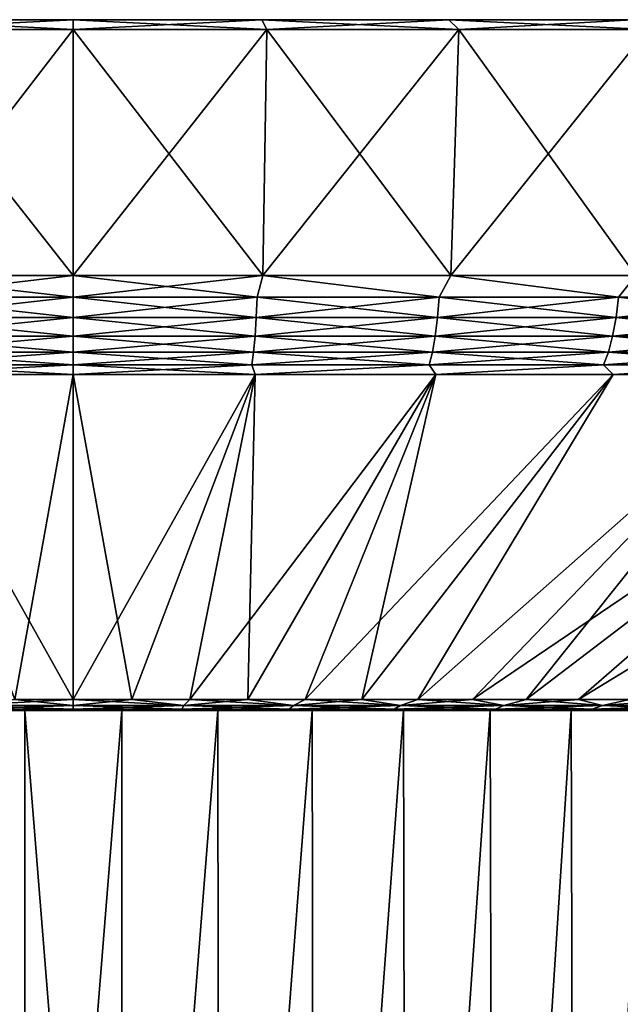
# Model space of a CAD drawing. Header units: metres. Extents: x -109 to 109, y -505 to 40.
# Tile 159 of 256: x -77 to -68, y 25 to 40. Entities that reach past the tile are written whole.
import ezdxf

# ---------------------------------------------------------------- set-up
doc = ezdxf.new("R2010")
doc.units = ezdxf.units.M
doc.layers.add('solid_K244224000C74', color=7, linetype='CONTINUOUS')

msp = doc.modelspace()

# ---------------------------------------------------------------- linework, layer by layer
at = {"layer": 'solid_K244224000C74'}
for points in [[(-79.498833, 39.849998, -32.361351), (-79.420113, 40, -31.514297), (-76.5, 40, -31.649307)], [(-76.5, 39.849998, -32.5), (-79.498833, 39.849998, -32.361351), (-76.5, 40, -31.649307)], [(-79.498833, 39.849998, 32.361351), (-76.5, 39.849998, 32.5), (-79.420113, 40, 31.514297)], [(-76.5, 40, 31.649307), (-76.5, 40, -31.649307), (-79.420113, 40, -31.514297)], [(-76.5, 40, 31.649307), (-79.420113, 40, -31.514297), (-79.420113, 40, 31.514297)], [(-76.5, 39.849998, 32.5), (-76.5, 40, 31.649307), (-79.420113, 40, 31.514297)], [(-73.579887, 40, 31.514297), (-76.5, 40, -31.649307), (-76.5, 40, 31.649307)], [(-73.579887, 40, -31.514297), (-76.5, 39.849998, -32.5), (-76.5, 40, -31.649307)], [(-73.579887, 40, -31.514297), (-76.5, 40, -31.649307), (-73.579887, 40, 31.514297)], [(-73.501167, 39.849998, 32.361351), (-76.5, 40, 31.649307), (-76.5, 39.849998, 32.5)], [(-73.579887, 40, 31.514297), (-76.5, 40, 31.649307), (-73.501167, 39.849998, 32.361351)], [(-73.579887, 40, -31.514297), (-73.501167, 39.849998, -32.361351), (-76.5, 39.849998, -32.5)], [(-73.579887, 40, -31.514297), (-70.68454, 40, -31.110411), (-73.501167, 39.849998, -32.361351)], [(-73.579887, 40, 31.514297), (-73.501167, 39.849998, 32.361351), (-70.52816, 39.849998, 31.946629)], [(-70.68454, 40, 31.110411), (-73.579887, 40, 31.514297), (-70.52816, 39.849998, 31.946629)], [(-73.579887, 40, -31.514297), (-73.579887, 40, 31.514297), (-70.68454, 40, 31.110411)], [(-73.579887, 40, -31.514297), (-70.68454, 40, 31.110411), (-70.68454, 40, -31.110411)], [(-70.68454, 40, -31.110411), (-70.52816, 39.849998, -31.946629), (-73.501167, 39.849998, -32.361351)], [(-70.68454, 40, -31.110411), (-67.83873, 40, -30.441086), (-70.52816, 39.849998, -31.946629)], [(-70.68454, 40, 31.110411), (-70.52816, 39.849998, 31.946629), (-67.606064, 39.849998, 31.259363)], [(-67.83873, 40, 30.441086), (-70.68454, 40, 31.110411), (-67.606064, 39.849998, 31.259363)], [(-70.68454, 40, -31.110411), (-70.68454, 40, 31.110411), (-67.83873, 40, 30.441086)], [(-70.68454, 40, -31.110411), (-67.83873, 40, 30.441086), (-67.83873, 40, -30.441086)], [(-67.83873, 40, -30.441086), (-67.606064, 39.849998, -31.259363), (-70.52816, 39.849998, -31.946629)], [(-76.5, 36.037159, 31.827694), (-76.5, 39.849998, 32.5), (-79.498833, 39.849998, 32.361351)], [(-79.436684, 36.037159, 31.691923), (-76.5, 36.037159, 31.827694), (-79.498833, 39.849998, 32.361351)], [(-79.436684, 36.037159, -31.691921), (-79.498833, 39.849998, -32.361351), (-76.5, 39.849998, -32.5)], [(-76.5, 36.037159, -31.827694), (-79.436684, 36.037159, -31.691921), (-76.5, 39.849998, -32.5)], [(-73.563316, 36.037159, 31.691921), (-76.5, 39.849998, 32.5), (-76.5, 36.037159, 31.827694)], [(-73.563316, 36.037159, 31.691921), (-73.501167, 39.849998, 32.361351), (-76.5, 39.849998, 32.5)], [(-73.501167, 39.849998, -32.361351), (-76.5, 36.037159, -31.827694), (-76.5, 39.849998, -32.5)], [(-73.563316, 36.037159, -31.691923), (-76.5, 36.037159, -31.827694), (-73.501167, 39.849998, -32.361351)], [(-73.563316, 36.037159, -31.691923), (-73.501167, 39.849998, -32.361351), (-70.52816, 39.849998, -31.946629)], [(-70.65168, 36.037159, -31.285767), (-73.563316, 36.037159, -31.691923), (-70.52816, 39.849998, -31.946629)], [(-73.563316, 36.037159, 31.691921), (-70.65168, 36.037159, 31.285767), (-73.501167, 39.849998, 32.361351)], [(-70.65168, 36.037159, 31.285767), (-70.52816, 39.849998, 31.946629), (-73.501167, 39.849998, 32.361351)], [(-70.65168, 36.037159, -31.285767), (-70.52816, 39.849998, -31.946629), (-67.606064, 39.849998, -31.259363)], [(-67.789948, 36.037159, -30.612694), (-70.65168, 36.037159, -31.285767), (-67.606064, 39.849998, -31.259363)], [(-70.65168, 36.037159, 31.285767), (-67.789948, 36.037159, 30.612694), (-70.52816, 39.849998, 31.946629)], [(-67.789948, 36.037159, 30.612694), (-67.606064, 39.849998, 31.259363), (-70.52816, 39.849998, 31.946629)], [(-76.5, 35.701725, 31.73794), (-76.5, 36.037159, 31.827694), (-79.436684, 36.037159, 31.691923)], [(-79.344971, 35.701725, 31.610172), (-76.5, 35.701725, 31.73794), (-79.436684, 36.037159, 31.691923)], [(-79.344971, 35.701725, -31.610172), (-79.436684, 36.037159, -31.691921), (-76.5, 36.037159, -31.827694)], [(-79.344971, 35.701725, -31.610172), (-76.5, 36.037159, -31.827694), (-76.5, 35.701725, -31.73794)], [(-73.655029, 35.701725, 31.610172), (-73.563316, 36.037159, 31.691921), (-76.5, 36.037159, 31.827694)], [(-73.655029, 35.701725, 31.610172), (-76.5, 36.037159, 31.827694), (-76.5, 35.701725, 31.73794)], [(-76.5, 35.701725, -31.73794), (-76.5, 36.037159, -31.827694), (-73.563316, 36.037159, -31.691923)], [(-76.5, 35.701725, -31.73794), (-73.563316, 36.037159, -31.691923), (-73.655029, 35.701725, -31.610172)], [(-73.655029, 35.701725, -31.610172), (-73.563316, 36.037159, -31.691923), (-70.83297, 35.701725, -31.227898)], [(-70.83297, 35.701725, 31.227898), (-73.563316, 36.037159, 31.691921), (-73.655029, 35.701725, 31.610172)], [(-70.83297, 35.701725, -31.227898), (-73.563316, 36.037159, -31.691923), (-70.65168, 36.037159, -31.285767)], [(-70.83297, 35.701725, 31.227898), (-70.65168, 36.037159, 31.285767), (-73.563316, 36.037159, 31.691921)], [(-70.83297, 35.701725, -31.227898), (-70.65168, 36.037159, -31.285767), (-68.056541, 35.701725, -30.594194)], [(-68.056541, 35.701725, 30.594194), (-70.65168, 36.037159, 31.285767), (-70.83297, 35.701725, 31.227898)], [(-68.056541, 35.701725, -30.594194), (-70.65168, 36.037159, -31.285767), (-67.789948, 36.037159, -30.612694)], [(-68.056541, 35.701725, 30.594194), (-67.789948, 36.037159, 30.612694), (-70.65168, 36.037159, 31.285767)], [(-68.056541, 35.701725, -30.594194), (-67.789948, 36.037159, -30.612694), (-65.348083, 35.701725, -29.714167)], [(-65.348083, 35.701725, 29.714167), (-67.789948, 36.037159, 30.612694), (-68.056541, 35.701725, 30.594194)], [(-79.344971, 35.701725, 31.610172), (-76.5, 35.385361, 31.590652), (-76.5, 35.701725, 31.73794)], [(-79.344971, 35.701725, 31.610172), (-79.331764, 35.385361, 31.463476), (-76.5, 35.385361, 31.590652)], [(-79.344971, 35.701725, -31.610172), (-76.5, 35.701725, -31.73794), (-79.331764, 35.385361, -31.463476)], [(-79.331764, 35.385361, -31.463476), (-76.5, 35.701725, -31.73794), (-76.5, 35.385361, -31.590652)], [(-76.5, 35.701725, 31.73794), (-76.5, 35.385361, 31.590652), (-73.668236, 35.385361, 31.463476)], [(-73.655029, 35.701725, 31.610172), (-76.5, 35.701725, 31.73794), (-73.668236, 35.385361, 31.463476)], [(-73.655029, 35.701725, -31.610172), (-73.668236, 35.385361, -31.463476), (-76.5, 35.385361, -31.590652)], [(-76.5, 35.701725, -31.73794), (-73.655029, 35.701725, -31.610172), (-76.5, 35.385361, -31.590652)], [(-73.655029, 35.701725, 31.610172), (-73.668236, 35.385361, 31.463476), (-70.859268, 35.385361, 31.082977)], [(-70.83297, 35.701725, -31.227898), (-70.859268, 35.385361, -31.082977), (-73.668236, 35.385361, -31.463476)], [(-73.655029, 35.701725, -31.610172), (-70.83297, 35.701725, -31.227898), (-73.668236, 35.385361, -31.463476)], [(-70.83297, 35.701725, 31.227898), (-73.655029, 35.701725, 31.610172), (-70.859268, 35.385361, 31.082977)], [(-70.83297, 35.701725, 31.227898), (-70.859268, 35.385361, 31.082977), (-68.095726, 35.385361, 30.452215)], [(-68.056541, 35.701725, -30.594194), (-68.095726, 35.385361, -30.452215), (-70.859268, 35.385361, -31.082977)], [(-70.83297, 35.701725, -31.227898), (-68.056541, 35.701725, -30.594194), (-70.859268, 35.385361, -31.082977)], [(-68.056541, 35.701725, 30.594194), (-70.83297, 35.701725, 31.227898), (-68.095726, 35.385361, 30.452215)], [(-68.056541, 35.701725, 30.594194), (-68.095726, 35.385361, 30.452215), (-65.399841, 35.385361, 29.576269)], [(-65.348083, 35.701725, -29.714167), (-65.399841, 35.385361, -29.576269), (-68.095726, 35.385361, -30.452215)], [(-68.056541, 35.701725, -30.594194), (-65.348083, 35.701725, -29.714167), (-68.095726, 35.385361, -30.452215)], [(-65.348083, 35.701725, 29.714167), (-68.056541, 35.701725, 30.594194), (-65.399841, 35.385361, 29.576269)], [(-79.331764, 35.385361, 31.463476), (-76.5, 35.099415, 31.390615), (-76.5, 35.385361, 31.590652)], [(-79.331764, 35.385361, 31.463476), (-79.313835, 35.099415, 31.264246), (-76.5, 35.099415, 31.390615)], [(-79.331764, 35.385361, -31.463476), (-76.5, 35.385361, -31.590652), (-79.313835, 35.099415, -31.264246)], [(-79.313835, 35.099415, -31.264246), (-76.5, 35.385361, -31.590652), (-76.5, 35.099415, -31.390615)], [(-76.5, 35.385361, 31.590652), (-76.5, 35.099415, 31.390615), (-73.686165, 35.099415, 31.264246)], [(-73.668236, 35.385361, 31.463476), (-76.5, 35.385361, 31.590652), (-73.686165, 35.099415, 31.264246)], [(-73.668236, 35.385361, -31.463476), (-73.686165, 35.099415, -31.264246), (-76.5, 35.099415, -31.390615)], [(-76.5, 35.385361, -31.590652), (-73.668236, 35.385361, -31.463476), (-76.5, 35.099415, -31.390615)], [(-73.668236, 35.385361, 31.463476), (-73.686165, 35.099415, 31.264246), (-70.894989, 35.099415, 30.886154)], [(-70.859268, 35.385361, -31.082977), (-70.894989, 35.099415, -30.886154), (-73.686165, 35.099415, -31.264246)], [(-73.668236, 35.385361, -31.463476), (-70.859268, 35.385361, -31.082977), (-73.686165, 35.099415, -31.264246)], [(-70.859268, 35.385361, 31.082977), (-73.668236, 35.385361, 31.463476), (-70.894989, 35.099415, 30.886154)], [(-70.859268, 35.385361, 31.082977), (-70.894989, 35.099415, 30.886154), (-68.148941, 35.099415, 30.259388)], [(-68.095726, 35.385361, -30.452215), (-68.148941, 35.099415, -30.259388), (-70.894989, 35.099415, -30.886154)], [(-70.859268, 35.385361, -31.082977), (-68.095726, 35.385361, -30.452215), (-70.894989, 35.099415, -30.886154)], [(-68.095726, 35.385361, 30.452215), (-70.859268, 35.385361, 31.082977), (-68.148941, 35.099415, 30.259388)], [(-68.095726, 35.385361, 30.452215), (-68.148941, 35.099415, 30.259388), (-65.470131, 35.099415, 29.388988)], [(-65.399841, 35.385361, -29.576269), (-65.470131, 35.099415, -29.388988), (-68.148941, 35.099415, -30.259388)], [(-68.095726, 35.385361, -30.452215), (-65.399841, 35.385361, -29.576269), (-68.148941, 35.099415, -30.259388)], [(-65.399841, 35.385361, 29.576269), (-68.095726, 35.385361, 30.452215), (-65.470131, 35.099415, 29.388988)], [(-79.313835, 35.099415, 31.264246), (-76.5, 34.852589, 31.143921), (-76.5, 35.099415, 31.390615)], [(-79.313835, 35.099415, 31.264246), (-79.291718, 34.852589, 31.018543), (-76.5, 34.852589, 31.143921)], [(-79.313835, 35.099415, -31.264246), (-76.5, 35.099415, -31.390615), (-79.291718, 34.852589, -31.018543)], [(-79.291718, 34.852589, -31.018543), (-76.5, 35.099415, -31.390615), (-76.5, 34.852589, -31.143921)], [(-76.5, 35.099415, 31.390615), (-76.5, 34.852589, 31.143921), (-73.708282, 34.852589, 31.018543)], [(-73.686165, 35.099415, 31.264246), (-76.5, 35.099415, 31.390615), (-73.708282, 34.852589, 31.018543)], [(-73.686165, 35.099415, -31.264246), (-73.708282, 34.852589, -31.018543), (-76.5, 34.852589, -31.143921)], [(-76.5, 35.099415, -31.390615), (-73.686165, 35.099415, -31.264246), (-76.5, 34.852589, -31.143921)], [(-73.686165, 35.099415, 31.264246), (-73.708282, 34.852589, 31.018543), (-70.939041, 34.852589, 30.643425)], [(-70.894989, 35.099415, -30.886154), (-70.939041, 34.852589, -30.643425), (-73.708282, 34.852589, -31.018543)], [(-73.686165, 35.099415, -31.264246), (-70.894989, 35.099415, -30.886154), (-73.708282, 34.852589, -31.018543)], [(-70.894989, 35.099415, 30.886154), (-73.686165, 35.099415, 31.264246), (-70.939041, 34.852589, 30.643425)], [(-70.894989, 35.099415, 30.886154), (-70.939041, 34.852589, 30.643425), (-68.214569, 34.852589, 30.021582)], [(-68.148941, 35.099415, -30.259388), (-68.214569, 34.852589, -30.021582), (-70.939041, 34.852589, -30.643425)], [(-70.894989, 35.099415, -30.886154), (-68.148941, 35.099415, -30.259388), (-70.939041, 34.852589, -30.643425)], [(-68.148941, 35.099415, 30.259388), (-70.894989, 35.099415, 30.886154), (-68.214569, 34.852589, 30.021582)], [(-68.148941, 35.099415, 30.259388), (-68.214569, 34.852589, 30.021582), (-65.556808, 34.852589, 29.158024)], [(-65.470131, 35.099415, -29.388988), (-65.556808, 34.852589, -29.158024), (-68.214569, 34.852589, -30.021582)], [(-68.148941, 35.099415, -30.259388), (-65.470131, 35.099415, -29.388988), (-68.214569, 34.852589, -30.021582)], [(-65.470131, 35.099415, 29.388988), (-68.148941, 35.099415, 30.259388), (-65.556808, 34.852589, 29.158024)], [(-79.291718, 34.852589, 31.018543), (-76.5, 34.652405, 30.858078), (-76.5, 34.852589, 31.143921)], [(-79.291718, 34.852589, 31.018543), (-79.266098, 34.652405, 30.733852), (-76.5, 34.652405, 30.858078)], [(-79.291718, 34.852589, -31.018543), (-76.5, 34.852589, -31.143921), (-79.266098, 34.652405, -30.733852)], [(-79.266098, 34.652405, -30.733852), (-76.5, 34.852589, -31.143921), (-76.5, 34.652405, -30.858078)], [(-76.5, 34.852589, 31.143921), (-76.5, 34.652405, 30.858078), (-73.733902, 34.652405, 30.733852)], [(-73.708282, 34.852589, 31.018543), (-76.5, 34.852589, 31.143921), (-73.733902, 34.652405, 30.733852)], [(-73.708282, 34.852589, -31.018543), (-73.733902, 34.652405, -30.733852), (-76.5, 34.652405, -30.858078)], [(-76.5, 34.852589, -31.143921), (-73.708282, 34.852589, -31.018543), (-76.5, 34.652405, -30.858078)], [(-73.708282, 34.852589, 31.018543), (-73.733902, 34.652405, 30.733852), (-70.990074, 34.652405, 30.362175)], [(-70.939041, 34.852589, -30.643425), (-70.990074, 34.652405, -30.362175), (-73.733902, 34.652405, -30.733852)], [(-73.708282, 34.852589, -31.018543), (-70.939041, 34.852589, -30.643425), (-73.733902, 34.652405, -30.733852)], [(-70.939041, 34.852589, 30.643425), (-73.708282, 34.852589, 31.018543), (-70.990074, 34.652405, 30.362175)], [(-70.939041, 34.852589, 30.643425), (-70.990074, 34.652405, 30.362175), (-68.290611, 34.652405, 29.74604)], [(-68.214569, 34.852589, -30.021582), (-68.290611, 34.652405, -29.74604), (-70.990074, 34.652405, -30.362175)], [(-70.939041, 34.852589, -30.643425), (-68.214569, 34.852589, -30.021582), (-70.990074, 34.652405, -30.362175)], [(-68.214569, 34.852589, 30.021582), (-70.939041, 34.852589, 30.643425), (-68.290611, 34.652405, 29.74604)], [(-68.214569, 34.852589, 30.021582), (-68.290611, 34.652405, 29.74604), (-65.657249, 34.652405, 28.890408)], [(-65.556808, 34.852589, -29.158024), (-65.657249, 34.652405, -28.890408), (-68.290611, 34.652405, -29.74604)], [(-68.214569, 34.852589, -30.021582), (-65.556808, 34.852589, -29.158024), (-68.290611, 34.652405, -29.74604)], [(-65.556808, 34.852589, 29.158024), (-68.214569, 34.852589, 30.021582), (-65.657249, 34.652405, 28.890408)], [(-76.5, 34.652405, -30.858078), (-76.5, 34.50507, -30.542118), (-79.318008, 34.50507, -30.411837)], [(-79.266098, 34.652405, -30.733852), (-76.5, 34.652405, -30.858078), (-79.318008, 34.50507, -30.411837)], [(-79.266098, 34.652405, 30.733852), (-79.317986, 34.50507, 30.411839), (-76.5, 34.50507, 30.542118)], [(-79.266098, 34.652405, 30.733852), (-76.5, 34.50507, 30.542118), (-76.5, 34.652405, 30.858078)], [(-73.733902, 34.652405, -30.733852), (-73.682014, 34.50507, -30.411839), (-76.5, 34.50507, -30.542118)], [(-76.5, 34.652405, -30.858078), (-73.733902, 34.652405, -30.733852), (-76.5, 34.50507, -30.542118)], [(-76.5, 34.652405, 30.858078), (-76.5, 34.50507, 30.542118), (-73.681992, 34.50507, 30.411837)], [(-73.733902, 34.652405, 30.733852), (-76.5, 34.652405, 30.858078), (-73.681992, 34.50507, 30.411837)], [(-70.990074, 34.652405, 30.362175), (-73.733902, 34.652405, 30.733852), (-73.681992, 34.50507, 30.411837)], [(-73.733902, 34.652405, -30.733852), (-70.990074, 34.652405, -30.362175), (-73.682014, 34.50507, -30.411839)], [(-70.990074, 34.652405, -30.362175), (-70.887993, 34.50507, -30.022099), (-73.682014, 34.50507, -30.411839)], [(-70.990074, 34.652405, 30.362175), (-73.681992, 34.50507, 30.411837), (-70.88797, 34.50507, 30.022093)], [(-68.290611, 34.652405, 29.74604), (-70.990074, 34.652405, 30.362175), (-70.88797, 34.50507, 30.022093)], [(-70.990074, 34.652405, -30.362175), (-68.290611, 34.652405, -29.74604), (-70.887993, 34.50507, -30.022099)], [(-68.290611, 34.652405, -29.74604), (-68.141823, 34.50507, -29.376213), (-70.887993, 34.50507, -30.022099)], [(-68.290611, 34.652405, 29.74604), (-70.88797, 34.50507, 30.022093), (-68.141808, 34.50507, 29.376207)], [(-65.657249, 34.652405, 28.890408), (-68.290611, 34.652405, 29.74604), (-68.141808, 34.50507, 29.376207)], [(-68.290611, 34.652405, -29.74604), (-65.657249, 34.652405, -28.890408), (-68.141823, 34.50507, -29.376213)], [(-65.657249, 34.652405, -28.890408), (-65.466965, 34.50507, -28.479696), (-68.141823, 34.50507, -29.376213)], [(-65.657249, 34.652405, 28.890408), (-68.141808, 34.50507, 29.376207), (-65.466949, 34.50507, 28.479691)], [(-79.318008, 34.50507, -30.411837), (-76.5, 34.50507, -30.542118), (-77.404388, 29.468861, -16.68075)], [(-79.317986, 34.50507, 30.411839), (-77.404373, 29.468861, 16.68075), (-76.5, 29.468861, 16.705248)], [(-76.5, 34.50507, 30.542118), (-79.317986, 34.50507, 30.411839), (-76.5, 29.468861, 16.705248)], [(-76.5, 34.50507, -30.542118), (-76.5, 29.468861, -16.705248), (-77.404388, 29.468861, -16.68075)], [(-75.595612, 29.468861, 16.68075), (-76.5, 34.50507, 30.542118), (-76.5, 29.468861, 16.705248)], [(-73.682014, 34.50507, -30.411839), (-76.5, 29.468861, -16.705248), (-76.5, 34.50507, -30.542118)], [(-73.682014, 34.50507, -30.411839), (-75.595627, 29.468861, -16.68075), (-76.5, 29.468861, -16.705248)], [(-73.681992, 34.50507, 30.411837), (-76.5, 34.50507, 30.542118), (-75.595612, 29.468861, 16.68075)], [(-73.682014, 34.50507, -30.411839), (-74.693886, 29.468861, -16.607327), (-75.595627, 29.468861, -16.68075)], [(-73.681992, 34.50507, 30.411837), (-75.595612, 29.468861, 16.68075), (-74.693871, 29.468861, 16.607325)], [(-70.887993, 34.50507, -30.022099), (-73.797432, 29.468861, -16.485189), (-74.693886, 29.468861, -16.607327)], [(-73.682014, 34.50507, -30.411839), (-70.887993, 34.50507, -30.022099), (-74.693886, 29.468861, -16.607327)], [(-73.681992, 34.50507, 30.411837), (-74.693871, 29.468861, 16.607325), (-73.797409, 29.468861, 16.485186)], [(-70.887993, 34.50507, -30.022099), (-72.90889, 29.468861, -16.314695), (-73.797432, 29.468861, -16.485189)], [(-70.88797, 34.50507, 30.022093), (-73.797409, 29.468861, 16.485186), (-72.908875, 29.468861, 16.314692)], [(-70.88797, 34.50507, 30.022093), (-73.681992, 34.50507, 30.411837), (-73.797409, 29.468861, 16.485186)], [(-68.141823, 34.50507, -29.376213), (-72.030884, 29.468861, -16.096346), (-72.90889, 29.468861, -16.314695)], [(-70.887993, 34.50507, -30.022099), (-68.141823, 34.50507, -29.376213), (-72.90889, 29.468861, -16.314695)], [(-70.88797, 34.50507, 30.022093), (-72.908875, 29.468861, 16.314692), (-72.030876, 29.468861, 16.096342)], [(-68.141823, 34.50507, -29.376213), (-71.165985, 29.468861, -15.830782), (-72.030884, 29.468861, -16.096346)], [(-68.141808, 34.50507, 29.376207), (-72.030876, 29.468861, 16.096342), (-71.165977, 29.468861, 15.830779)], [(-68.141808, 34.50507, 29.376207), (-70.88797, 34.50507, 30.022093), (-72.030876, 29.468861, 16.096342)], [(-65.466965, 34.50507, -28.479696), (-70.316742, 29.468861, -15.518783), (-71.165985, 29.468861, -15.830782)], [(-68.141823, 34.50507, -29.376213), (-65.466965, 34.50507, -28.479696), (-71.165985, 29.468861, -15.830782)], [(-65.466949, 34.50507, 28.479691), (-71.165977, 29.468861, 15.830779), (-70.316734, 29.468861, 15.51878)], [(-65.466949, 34.50507, 28.479691), (-68.141808, 34.50507, 29.376207), (-71.165977, 29.468861, 15.830779)], [(-62.886253, 34.50507, -27.340206), (-69.485626, 29.468861, -15.161264), (-70.316742, 29.468861, -15.518783)], [(-65.466965, 34.50507, -28.479696), (-62.886253, 34.50507, -27.340206), (-70.316742, 29.468861, -15.518783)], [(-65.466949, 34.50507, 28.479691), (-70.316734, 29.468861, 15.51878), (-69.485626, 29.468861, 15.161262)], [(-62.886253, 34.50507, -27.340206), (-68.675095, 29.468861, -14.759276), (-69.485626, 29.468861, -15.161264)], [(-62.886238, 34.50507, 27.340199), (-69.485626, 29.468861, 15.161262), (-68.675095, 29.468861, 14.759273)], [(-62.886238, 34.50507, 27.340199), (-65.466949, 34.50507, 28.479691), (-69.485626, 29.468861, 15.161262)], [(-60.421696, 34.50507, -25.967463), (-67.88752, 29.468861, -14.313998), (-68.675095, 29.468861, -14.759276)], [(-62.886253, 34.50507, -27.340206), (-60.421696, 34.50507, -25.967463), (-68.675095, 29.468861, -14.759276)], [(-62.886238, 34.50507, 27.340199), (-68.675095, 29.468861, 14.759273), (-67.887512, 29.468861, 14.313993)], [(-78.2136, 29.375549, 16.303827), (-76.5, 29.375549, 16.393633), (-77.404373, 29.468861, 16.68075)], [(-78.2136, 29.375549, -16.303827), (-77.404388, 29.468861, -16.68075), (-76.5, 29.468861, -16.705248)], [(-78.2136, 29.375549, -16.303827), (-76.5, 29.468861, -16.705248), (-76.5, 29.375549, -16.393633)], [(-76.5, 29.375549, 16.393633), (-76.5, 29.468861, 16.705248), (-77.404373, 29.468861, 16.68075)], [(-74.7864, 29.375549, 16.303827), (-75.595612, 29.468861, 16.68075), (-76.5, 29.468861, 16.705248)], [(-74.7864, 29.375549, 16.303827), (-76.5, 29.468861, 16.705248), (-76.5, 29.375549, 16.393633)], [(-76.5, 29.375549, -16.393633), (-76.5, 29.468861, -16.705248), (-75.595627, 29.468861, -16.68075)], [(-76.5, 29.375549, -16.393633), (-75.595627, 29.468861, -16.68075), (-74.7864, 29.375549, -16.303827)], [(-74.7864, 29.375549, -16.303827), (-75.595627, 29.468861, -16.68075), (-74.693886, 29.468861, -16.607327)], [(-74.7864, 29.375549, 16.303827), (-74.693871, 29.468861, 16.607325), (-75.595612, 29.468861, 16.68075)], [(-74.7864, 29.375549, -16.303827), (-74.693886, 29.468861, -16.607327), (-73.797432, 29.468861, -16.485189)], [(-74.7864, 29.375549, -16.303827), (-73.797432, 29.468861, -16.485189), (-73.091576, 29.375549, -16.035393)], [(-73.091576, 29.375549, 16.035393), (-74.693871, 29.468861, 16.607325), (-74.7864, 29.375549, 16.303827)], [(-73.091576, 29.375549, 16.035393), (-73.797409, 29.468861, 16.485186), (-74.693871, 29.468861, 16.607325)], [(-73.091576, 29.375549, -16.035393), (-73.797432, 29.468861, -16.485189), (-72.90889, 29.468861, -16.314695)], [(-73.091576, 29.375549, 16.035393), (-72.908875, 29.468861, 16.314692), (-73.797409, 29.468861, 16.485186)], [(-73.091576, 29.375549, -16.035393), (-72.90889, 29.468861, -16.314695), (-72.030884, 29.468861, -16.096346)], [(-73.091576, 29.375549, -16.035393), (-72.030884, 29.468861, -16.096346), (-71.43409, 29.375549, -15.591272)], [(-71.43409, 29.375549, 15.591272), (-72.908875, 29.468861, 16.314692), (-73.091576, 29.375549, 16.035393)], [(-71.43409, 29.375549, 15.591272), (-72.030876, 29.468861, 16.096342), (-72.908875, 29.468861, 16.314692)], [(-71.43409, 29.375549, -15.591272), (-72.030884, 29.468861, -16.096346), (-71.165985, 29.468861, -15.830782)], [(-71.43409, 29.375549, 15.591272), (-71.165977, 29.468861, 15.830779), (-72.030876, 29.468861, 16.096342)], [(-71.43409, 29.375549, -15.591272), (-71.165985, 29.468861, -15.830782), (-70.316742, 29.468861, -15.518783)], [(-71.43409, 29.375549, -15.591272), (-70.316742, 29.468861, -15.518783), (-69.832108, 29.375549, -14.97633)], [(-69.832108, 29.375549, 14.97633), (-71.165977, 29.468861, 15.830779), (-71.43409, 29.375549, 15.591272)], [(-69.832108, 29.375549, 14.97633), (-70.316734, 29.468861, 15.51878), (-71.165977, 29.468861, 15.830779)], [(-69.832108, 29.375549, -14.97633), (-70.316742, 29.468861, -15.518783), (-69.485626, 29.468861, -15.161264)], [(-69.832108, 29.375549, 14.97633), (-69.485626, 29.468861, 15.161262), (-70.316734, 29.468861, 15.51878)], [(-69.832108, 29.375549, -14.97633), (-69.485626, 29.468861, -15.161264), (-68.675095, 29.468861, -14.759276)], [(-69.832108, 29.375549, -14.97633), (-68.675095, 29.468861, -14.759276), (-68.303185, 29.375549, -14.197304)], [(-68.303185, 29.375549, 14.197304), (-69.485626, 29.468861, 15.161262), (-69.832108, 29.375549, 14.97633)], [(-68.303185, 29.375549, 14.197304), (-68.675095, 29.468861, 14.759273), (-69.485626, 29.468861, 15.161262)], [(-68.303185, 29.375549, -14.197304), (-68.675095, 29.468861, -14.759276), (-67.88752, 29.468861, -14.313998)], [(-68.303185, 29.375549, 14.197304), (-67.887512, 29.468861, 14.313993), (-68.675095, 29.468861, 14.759273)], [(-68.303185, 29.375549, -14.197304), (-67.88752, 29.468861, -14.313998), (-67.125206, 29.468861, -13.826736)], [(-68.303185, 29.375549, -14.197304), (-67.125206, 29.468861, -13.826736), (-66.864067, 29.375549, -13.262729)], [(-66.864067, 29.375549, 13.262729), (-67.887512, 29.468861, 14.313993), (-68.303185, 29.375549, 14.197304)], [(-78.740211, 29.299999, 12.805516), (-78.757423, 10.5, 12.802502), (-77.255882, 10.5, 12.978006)], [(-78.740211, 29.299999, -12.805516), (-77.255882, 10.5, -12.978006), (-78.757423, 10.5, -12.802502)], [(-77.250107, 29.299999, 12.978319), (-78.740211, 29.299999, 12.805516), (-77.255882, 10.5, 12.978006)], [(-78.196114, 29.299999, 15.655941), (-78.740211, 29.299999, 12.805516), (-77.250107, 29.299999, 12.978319)], [(-78.740211, 29.299999, -12.805516), (-77.250107, 29.299999, -12.978319), (-77.255882, 10.5, -12.978006)], [(-78.19619, 29.299999, -15.655933), (-77.250107, 29.299999, -12.978319), (-78.740211, 29.299999, -12.805516)], [(-78.2136, 29.375549, 16.303827), (-76.5, 29.318933, 16.072653), (-76.5, 29.375549, 16.393633)], [(-78.2136, 29.375549, 16.303827), (-78.180046, 29.318933, 15.984605), (-76.5, 29.318933, 16.072653)], [(-78.2136, 29.375549, -16.303827), (-76.5, 29.375549, -16.393633), (-78.180046, 29.318933, -15.984605)], [(-76.5, 29.318933, -16.072653), (-76.5, 29.299999, -15.747592), (-78.19619, 29.299999, -15.655933)], [(-78.180046, 29.318933, -15.984605), (-76.5, 29.318933, -16.072653), (-78.19619, 29.299999, -15.655933)], [(-78.19619, 29.299999, -15.655933), (-76.5, 29.299999, -15.747592), (-77.250107, 29.299999, -12.978319)], [(-78.180046, 29.318933, 15.984605), (-78.196114, 29.299999, 15.655941), (-76.5, 29.299999, 15.747592)], [(-78.196114, 29.299999, 15.655941), (-77.250107, 29.299999, 12.978319), (-76.5, 29.299999, 15.747592)], [(-78.180046, 29.318933, -15.984605), (-76.5, 29.375549, -16.393633), (-76.5, 29.318933, -16.072653)], [(-78.180046, 29.318933, 15.984605), (-76.5, 29.299999, 15.747592), (-76.5, 29.318933, 16.072653)], [(-77.250107, 29.299999, 12.978319), (-77.255882, 10.5, 12.978006), (-75.744118, 10.5, 12.978006)], [(-75.749893, 29.299999, -12.978319), (-75.744118, 10.5, -12.978006), (-77.255882, 10.5, -12.978006)], [(-77.250107, 29.299999, -12.978319), (-75.749893, 29.299999, -12.978319), (-77.255882, 10.5, -12.978006)], [(-75.749893, 29.299999, 12.978319), (-77.250107, 29.299999, 12.978319), (-75.744118, 10.5, 12.978006)], [(-76.5, 29.299999, 15.747592), (-77.250107, 29.299999, 12.978319), (-75.749893, 29.299999, 12.978319)], [(-76.5, 29.299999, -15.747592), (-75.749893, 29.299999, -12.978319), (-77.250107, 29.299999, -12.978319)], [(-76.5, 29.375549, 16.393633), (-76.5, 29.318933, 16.072653), (-74.819954, 29.318933, 15.984605)], [(-74.7864, 29.375549, 16.303827), (-76.5, 29.375549, 16.393633), (-74.819954, 29.318933, 15.984605)], [(-74.7864, 29.375549, -16.303827), (-74.819954, 29.318933, -15.984605), (-76.5, 29.318933, -16.072653)], [(-76.5, 29.375549, -16.393633), (-74.7864, 29.375549, -16.303827), (-76.5, 29.318933, -16.072653)], [(-76.5, 29.318933, 16.072653), (-76.5, 29.299999, 15.747592), (-74.80381, 29.299999, 15.655933)], [(-74.819954, 29.318933, 15.984605), (-76.5, 29.318933, 16.072653), (-74.80381, 29.299999, 15.655933)], [(-74.819954, 29.318933, -15.984605), (-74.803886, 29.299999, -15.655941), (-76.5, 29.299999, -15.747592)], [(-76.5, 29.318933, -16.072653), (-74.819954, 29.318933, -15.984605), (-76.5, 29.299999, -15.747592)], [(-74.80381, 29.299999, 15.655933), (-76.5, 29.299999, 15.747592), (-75.749893, 29.299999, 12.978319)], [(-76.5, 29.299999, -15.747592), (-74.803886, 29.299999, -15.655941), (-75.749893, 29.299999, -12.978319)], [(-74.259789, 29.299999, 12.805516), (-75.749893, 29.299999, 12.978319), (-75.744118, 10.5, 12.978006)], [(-74.80381, 29.299999, 15.655933), (-75.749893, 29.299999, 12.978319), (-74.259789, 29.299999, 12.805516)], [(-75.749893, 29.299999, -12.978319), (-74.259789, 29.299999, -12.805516), (-75.744118, 10.5, -12.978006)], [(-74.803886, 29.299999, -15.655941), (-74.259789, 29.299999, -12.805516), (-75.749893, 29.299999, -12.978319)], [(-74.259789, 29.299999, 12.805516), (-75.744118, 10.5, 12.978006), (-74.242577, 10.5, 12.802502)], [(-74.259789, 29.299999, -12.805516), (-74.242577, 10.5, -12.802502), (-75.744118, 10.5, -12.978006)], [(-74.7864, 29.375549, 16.303827), (-74.819954, 29.318933, 15.984605), (-73.15831, 29.318933, 15.721427)], [(-73.091576, 29.375549, -16.035393), (-73.15831, 29.318933, -15.721427), (-74.819954, 29.318933, -15.984605)], [(-74.7864, 29.375549, -16.303827), (-73.091576, 29.375549, -16.035393), (-74.819954, 29.318933, -15.984605)], [(-73.15831, 29.318933, 15.721427), (-74.819954, 29.318933, 15.984605), (-74.80381, 29.299999, 15.655933)], [(-74.819954, 29.318933, -15.984605), (-73.15831, 29.318933, -15.721427), (-74.803886, 29.299999, -15.655941)], [(-73.15831, 29.318933, -15.721427), (-73.12043, 29.299999, -15.380626), (-74.803886, 29.299999, -15.655941)], [(-74.803886, 29.299999, -15.655941), (-73.12043, 29.299999, -15.380626), (-74.259789, 29.299999, -12.805516)], [(-73.15831, 29.318933, 15.721427), (-74.80381, 29.299999, 15.655933), (-73.120331, 29.299999, 15.380605)], [(-73.120331, 29.299999, 15.380605), (-74.80381, 29.299999, 15.655933), (-74.259789, 29.299999, 12.805516)], [(-73.091576, 29.375549, 16.035393), (-74.7864, 29.375549, 16.303827), (-73.15831, 29.318933, 15.721427)], [(-72.79982, 29.299999, 12.462288), (-74.259789, 29.299999, 12.805516), (-74.242577, 10.5, 12.802502)], [(-73.120331, 29.299999, 15.380605), (-74.259789, 29.299999, 12.805516), (-72.79982, 29.299999, 12.462288)], [(-74.259789, 29.299999, -12.805516), (-72.79982, 29.299999, -12.462288), (-74.242577, 10.5, -12.802502)], [(-73.12043, 29.299999, -15.380626), (-72.79982, 29.299999, -12.462288), (-74.259789, 29.299999, -12.805516)], [(-72.79982, 29.299999, 12.462288), (-74.242577, 10.5, 12.802502), (-72.771561, 10.5, 12.453865)], [(-72.79982, 29.299999, -12.462288), (-72.771561, 10.5, -12.453865), (-74.242577, 10.5, -12.802502)], [(-73.091576, 29.375549, 16.035393), (-73.15831, 29.318933, 15.721427), (-71.533279, 29.318933, 15.286001)], [(-71.43409, 29.375549, -15.591272), (-71.533279, 29.318933, -15.286001), (-73.15831, 29.318933, -15.721427)], [(-73.091576, 29.375549, -16.035393), (-71.43409, 29.375549, -15.591272), (-73.15831, 29.318933, -15.721427)], [(-71.533279, 29.318933, 15.286001), (-73.15831, 29.318933, 15.721427), (-73.120331, 29.299999, 15.380605)], [(-73.15831, 29.318933, -15.721427), (-71.533279, 29.318933, -15.286001), (-73.12043, 29.299999, -15.380626)], [(-71.533279, 29.318933, -15.286001), (-71.475822, 29.299999, -14.9246), (-73.12043, 29.299999, -15.380626)], [(-73.12043, 29.299999, -15.380626), (-71.475822, 29.299999, -14.9246), (-72.79982, 29.299999, -12.462288)], [(-71.533279, 29.318933, 15.286001), (-73.120331, 29.299999, 15.380605), (-71.475739, 29.299999, 14.924571)], [(-71.475739, 29.299999, 14.924571), (-73.120331, 29.299999, 15.380605), (-72.79982, 29.299999, 12.462288)], [(-71.43409, 29.375549, 15.591272), (-73.091576, 29.375549, 16.035393), (-71.533279, 29.318933, 15.286001)], [(-71.388969, 29.299999, 11.953115), (-72.79982, 29.299999, 12.462288), (-72.771561, 10.5, 12.453865)], [(-71.475739, 29.299999, 14.924571), (-72.79982, 29.299999, 12.462288), (-71.388969, 29.299999, 11.953115)], [(-72.79982, 29.299999, -12.462288), (-71.388969, 29.299999, -11.953115), (-72.771561, 10.5, -12.453865)], [(-71.475822, 29.299999, -14.9246), (-71.388969, 29.299999, -11.953115), (-72.79982, 29.299999, -12.462288)], [(-71.388969, 29.299999, 11.953115), (-72.771561, 10.5, 12.453865), (-71.350967, 10.5, 11.936812)], [(-71.388969, 29.299999, -11.953115), (-71.350967, 10.5, -11.936812), (-72.771561, 10.5, -12.453865)], [(-71.43409, 29.375549, 15.591272), (-71.533279, 29.318933, 15.286001), (-69.962662, 29.318933, 14.683099)], [(-69.832108, 29.375549, -14.97633), (-69.962662, 29.318933, -14.683099), (-71.533279, 29.318933, -15.286001)], [(-71.43409, 29.375549, -15.591272), (-69.832108, 29.375549, -14.97633), (-71.533279, 29.318933, -15.286001)], [(-69.962662, 29.318933, 14.683099), (-71.533279, 29.318933, 15.286001), (-71.475739, 29.299999, 14.924571)], [(-71.533279, 29.318933, -15.286001), (-69.962662, 29.318933, -14.683099), (-71.475822, 29.299999, -14.9246)], [(-69.962662, 29.318933, -14.683099), (-69.891647, 29.299999, -14.293922), (-71.475822, 29.299999, -14.9246)], [(-71.475822, 29.299999, -14.9246), (-69.891647, 29.299999, -14.293922), (-71.388969, 29.299999, -11.953115)], [(-69.962662, 29.318933, 14.683099), (-71.475739, 29.299999, 14.924571), (-69.891563, 29.299999, 14.293883)], [(-71.475739, 29.299999, 14.924571), (-71.388969, 29.299999, 11.953115), (-70.045944, 29.299999, 11.284701)], [(-69.891563, 29.299999, 14.293883), (-71.475739, 29.299999, 14.924571), (-70.045944, 29.299999, 11.284701)], [(-69.832108, 29.375549, 14.97633), (-71.43409, 29.375549, 15.591272), (-69.962662, 29.318933, 14.683099)], [(-70.045944, 29.299999, 11.284701), (-71.388969, 29.299999, 11.953115), (-71.350967, 10.5, 11.936812)], [(-71.388969, 29.299999, -11.953115), (-70.045944, 29.299999, -11.284701), (-71.350967, 10.5, -11.936812)], [(-69.891647, 29.299999, -14.293922), (-70.045944, 29.299999, -11.284701), (-71.388969, 29.299999, -11.953115)], [(-70.045944, 29.299999, 11.284701), (-71.350967, 10.5, 11.936812), (-70.000008, 10.5, 11.258335)], [(-70.045944, 29.299999, -11.284701), (-70.000008, 10.5, -11.258335), (-71.350967, 10.5, -11.936812)], [(-68.788834, 29.299999, 10.466015), (-70.045944, 29.299999, 11.284701), (-70.000008, 10.5, 11.258335)], [(-69.891563, 29.299999, 14.293883), (-70.045944, 29.299999, 11.284701), (-68.788834, 29.299999, 10.466015)], [(-70.045944, 29.299999, -11.284701), (-68.788834, 29.299999, -10.466015), (-70.000008, 10.5, -11.258335)], [(-69.891647, 29.299999, -14.293922), (-68.788834, 29.299999, -10.466015), (-70.045944, 29.299999, -11.284701)], [(-68.788834, 29.299999, 10.466015), (-70.000008, 10.5, 11.258335), (-68.736946, 10.5, 10.427608)], [(-68.788834, 29.299999, -10.466015), (-68.736946, 10.5, -10.427608), (-70.000008, 10.5, -11.258335)], [(-69.832108, 29.375549, 14.97633), (-69.962662, 29.318933, 14.683099), (-68.463676, 29.318933, 13.919326)], [(-68.303185, 29.375549, -14.197304), (-68.463676, 29.318933, -13.919326), (-69.962662, 29.318933, -14.683099)], [(-69.832108, 29.375549, -14.97633), (-68.303185, 29.375549, -14.197304), (-69.962662, 29.318933, -14.683099)], [(-68.463676, 29.318933, 13.919326), (-69.962662, 29.318933, 14.683099), (-69.891563, 29.299999, 14.293883)], [(-69.962662, 29.318933, -14.683099), (-68.463676, 29.318933, -13.919326), (-69.891647, 29.299999, -14.293922)], [(-68.463676, 29.318933, -13.919326), (-68.384857, 29.299999, -13.495594), (-69.891647, 29.299999, -14.293922)], [(-69.891647, 29.299999, -14.293922), (-68.384857, 29.299999, -13.495594), (-68.788834, 29.299999, -10.466015)], [(-68.463676, 29.318933, 13.919326), (-69.891563, 29.299999, 14.293883), (-68.384766, 29.299999, 13.495543)], [(-68.384766, 29.299999, 13.495543), (-69.891563, 29.299999, 14.293883), (-68.788834, 29.299999, 10.466015)], [(-68.303185, 29.375549, 14.197304), (-69.832108, 29.375549, 14.97633), (-68.463676, 29.318933, 13.919326)], [(-67.63456, 29.299999, 9.508097), (-68.788834, 29.299999, 10.466015), (-68.736946, 10.5, 10.427608)], [(-68.384766, 29.299999, 13.495543), (-68.788834, 29.299999, 10.466015), (-67.63456, 29.299999, 9.508097)], [(-68.788834, 29.299999, -10.466015), (-67.63456, 29.299999, -9.508097), (-68.736946, 10.5, -10.427608)], [(-68.384857, 29.299999, -13.495594), (-67.63456, 29.299999, -9.508097), (-68.788834, 29.299999, -10.466015)], [(-67.63456, 29.299999, 9.508097), (-68.736946, 10.5, 10.427608), (-67.578873, 10.5, 9.455868)], [(-67.63456, 29.299999, -9.508097), (-67.578873, 10.5, -9.455868), (-68.736946, 10.5, -10.427608)], [(-68.303185, 29.375549, 14.197304), (-68.463676, 29.318933, 13.919326), (-67.052734, 29.318933, 13.003049)], [(-66.864067, 29.375549, -13.262729), (-67.052734, 29.318933, -13.003049), (-68.463676, 29.318933, -13.919326)], [(-68.303185, 29.375549, -14.197304), (-66.864067, 29.375549, -13.262729), (-68.463676, 29.318933, -13.919326)], [(-67.052734, 29.318933, 13.003049), (-68.463676, 29.318933, 13.919326), (-68.384766, 29.299999, 13.495543)], [(-68.463676, 29.318933, -13.919326), (-67.052734, 29.318933, -13.003049), (-68.384857, 29.299999, -13.495594)], [(-67.052734, 29.318933, -13.003049), (-66.972954, 29.299999, -12.538809), (-68.384857, 29.299999, -13.495594)], [(-68.384857, 29.299999, -13.495594), (-66.972954, 29.299999, -12.538809), (-67.63456, 29.299999, -9.508097)], [(-67.052734, 29.318933, 13.003049), (-68.384766, 29.299999, 13.495543), (-66.972878, 29.299999, 12.538749)], [(-66.972878, 29.299999, 12.538749), (-68.384766, 29.299999, 13.495543), (-67.63456, 29.299999, 9.508097)], [(-66.864067, 29.375549, 13.262729), (-68.303185, 29.375549, 14.197304), (-67.052734, 29.318933, 13.003049)]]:
    msp.add_3dface(points, dxfattribs=at)

doc.saveas('drawing.dxf')
